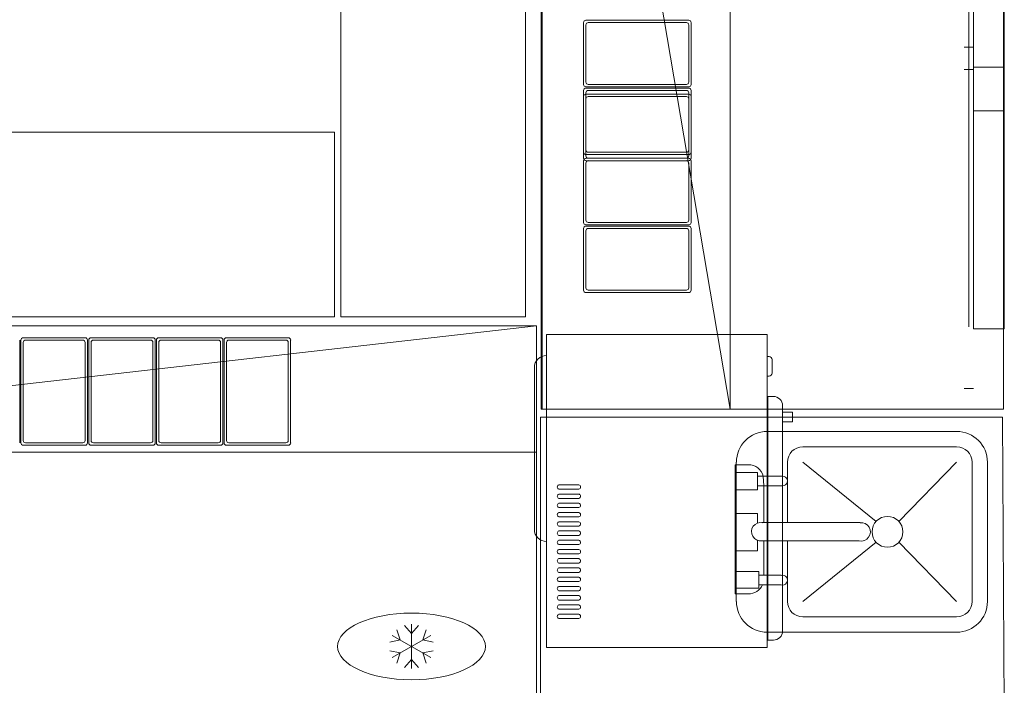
# Model space of a CAD drawing. Header units: millimetres. Extents: x -1131 to 37929, y -9154 to 9180.
# Tile 57 of 85: x 17529 to 19131, y 3771 to 4854. Entities that reach past the tile are written whole.
import ezdxf

# ---------------------------------------------------------------- set-up
doc = ezdxf.new("R2010")
doc.units = ezdxf.units.MM
doc.layers.add('GREYSCALE', color=9, linetype='Continuous', lineweight=0, true_color=0x808080)

# ---------------------------------------------------------------- blocks, each defined once
blk = doc.blocks.new('FLOOR PLAN')
at = {"layer": 'GREYSCALE'}
for p, q in [((18758.8, 13373.1), (18758.8, 15177.4)), ((18760.3, 15177.4), (18760.3, 13875.4)), ((19066.1, 13373.1), (18760.3, 15177.4)), ((18760.3, 13373.1), (18760.3, 15177.4)), ((19066.1, 15177.4), (19066.1, 13373.1)), ((19510.7, 15177.4), (19510.7, 13373.1)), ((18432.6, 13523.6, 4524.1), (18432.6, 15166.8, 4524.1)), ((18733.3, 13523.6, 4524.1), (18733.3, 15166.8, 4524.1)), ((19512.1, 15090.3), (19512.1, 13586.7)), ((19454.4, 14281.9), (19454.4, 13862.3)), ((19461.9, 14285.6), (19461.9, 13858.6)), ((19512.1, 13858.6), (19512.1, 14285.6)), ((18827.7, 13901.7), (18827.7, 14002.3)), ((18827.7, 13901.7), (18827.7, 14002.3)), ((18831.5, 14006.1), (18998.8, 14006.1)), ((18831.5, 14006.1), (18998.8, 14006.1)), ((18835.3, 14002.3), (18994.9, 14002.3)), ((18835.3, 14002.3), (18994.9, 14002.3)), ((19002.6, 14002.3), (19002.6, 13901.7)), ((19002.6, 14002.3), (19002.6, 13901.7)), ((18831.5, 13905.6), (18831.5, 13998.5)), ((18831.5, 13905.6), (18831.5, 13998.5)), ((18998.8, 13998.5), (18998.8, 13905.6)), ((18998.8, 13998.5), (18998.8, 13905.6)), ((19446.9, 13962.6), (19461.9, 13962.6)), ((19446.9, 13926.1), (19461.9, 13926.1)), ((19454.4, 13507.5), (19454.4, 13926.1)), ((19461.9, 13929.8), (19461.9, 13503.8)), ((19512.1, 13929.8), (19461.9, 13929.8)), ((19512.1, 13503.8), (19512.1, 13929.8)), ((18827.7, 13791.5), (18827.7, 13892.1)), ((18827.7, 13791.5), (18827.7, 13892.1)), ((18998.8, 13897.9), (18831.5, 13897.9)), ((18998.8, 13897.9), (18831.5, 13897.9)), ((18831.5, 13895.9), (18998.8, 13895.9)), ((18831.5, 13895.9), (18998.8, 13895.9)), ((18994.9, 13901.7), (18835.3, 13901.7)), ((18994.9, 13901.7), (18835.3, 13901.7)), ((18835.3, 13892.1), (18994.9, 13892.1)), ((18835.3, 13892.1), (18994.9, 13892.1)), ((19002.6, 13892.1), (19002.6, 13791.5)), ((19002.6, 13892.1), (19002.6, 13791.5)), ((18827.7, 13882.1), (18827.7, 13781.5)), ((18827.7, 13882.1), (18827.7, 13781.5)), ((18831.5, 13795.3), (18831.5, 13888.3)), ((18831.5, 13795.3), (18831.5, 13888.3)), ((18998.8, 13885.9), (18831.5, 13885.9)), ((18998.8, 13885.9), (18831.5, 13885.9)), ((18831.5, 13878.3), (18831.5, 13785.4)), ((18831.5, 13878.3), (18831.5, 13785.4)), ((18994.9, 13882.1), (18835.3, 13882.1)), ((18994.9, 13882.1), (18835.3, 13882.1)), ((18998.8, 13888.3), (18998.8, 13795.3)), ((18998.8, 13888.3), (18998.8, 13795.3)), ((18998.8, 13785.4), (18998.8, 13878.3)), ((18998.8, 13785.4), (18998.8, 13878.3)), ((19002.6, 13781.5), (19002.6, 13882.1)), ((19002.6, 13781.5), (19002.6, 13882.1)), ((19461.9, 13858.6), (19512.1, 13858.6)), ((16947.6, 13824.3, 4524.1), (18422.5, 13824.3, 4524.1)), ((18422.5, 13824.3, 4524.1), (18422.5, 13523.6, 4524.1)), ((18827.7, 13777.7), (18827.7, 13677.2)), ((18827.7, 13777.7), (18827.7, 13677.2)), ((18998.8, 13787.7), (18831.5, 13787.7)), ((18998.8, 13787.7), (18831.5, 13787.7)), ((18998.8, 13781.5), (18831.5, 13781.5)), ((18998.8, 13781.5), (18831.5, 13781.5)), ((18831.5, 13777.7), (18998.8, 13777.7)), ((18831.5, 13777.7), (18998.8, 13777.7)), ((18994.9, 13791.5), (18835.3, 13791.5)), ((18994.9, 13791.5), (18835.3, 13791.5)), ((18835.3, 13781.5), (18994.9, 13781.5)), ((18835.3, 13781.5), (18994.9, 13781.5)), ((18994.9, 13777.7), (18835.3, 13777.7)), ((18994.9, 13777.7), (18835.3, 13777.7)), ((19002.6, 13677.2), (19002.6, 13777.7)), ((19002.6, 13677.2), (19002.6, 13777.7)), ((18831.5, 13773.9), (18831.5, 13681)), ((18831.5, 13773.9), (18831.5, 13681)), ((18998.8, 13681), (18998.8, 13773.9)), ((18998.8, 13681), (18998.8, 13773.9)), ((18827.7, 13667.5), (18827.7, 13566.9)), ((18827.7, 13667.5), (18827.7, 13566.9)), ((18831.5, 13673.3), (18998.8, 13673.3)), ((18831.5, 13673.3), (18998.8, 13673.3)), ((18998.8, 13671.3), (18831.5, 13671.3)), ((18998.8, 13671.3), (18831.5, 13671.3)), ((18835.3, 13677.2), (18994.9, 13677.2)), ((18835.3, 13677.2), (18994.9, 13677.2)), ((18994.9, 13667.5), (18835.3, 13667.5)), ((18994.9, 13667.5), (18835.3, 13667.5)), ((19002.6, 13566.9), (19002.6, 13667.5)), ((19002.6, 13566.9), (19002.6, 13667.5)), ((18831.5, 13663.7), (18831.5, 13570.8)), ((18831.5, 13663.7), (18831.5, 13570.8)), ((18998.8, 13570.8), (18998.8, 13663.7)), ((18998.8, 13570.8), (18998.8, 13663.7)), ((18831.5, 13563.1), (18998.8, 13563.1)), ((18831.5, 13563.1), (18998.8, 13563.1)), ((18835.3, 13566.9), (18994.9, 13566.9)), ((18835.3, 13566.9), (18994.9, 13566.9)), ((16947.6, 13523.6, 4524.1), (18422.5, 13523.6, 4524.1)), ((18432.6, 13523.6, 4524.1), (18733.3, 13523.6, 4524.1)), ((16946.6, 13508.8), (18750.9, 13508.8)), ((18750.9, 13508.8), (16946.6, 13303.3)), ((18750.9, 13508.8), (18750.9, 12858.8)), ((18016.7, 13489.6), (17916.1, 13489.6)), ((18016.7, 13489.6), (17916.1, 13489.6)), ((18126.9, 13489.6), (18026.3, 13489.6)), ((18126.9, 13489.6), (18026.3, 13489.6)), ((18136.5, 13489.6), (18237.1, 13489.6)), ((18136.5, 13489.6), (18237.1, 13489.6)), ((18246.7, 13489.6), (18347.3, 13489.6)), ((18246.7, 13489.6), (18347.3, 13489.6)), ((19126.5, 13494.9, 4465), (18767.6, 13494.9, 4465)), ((18767.6, 13484.9, 4465), (18767.6, 13494.9, 4465)), ((19126.5, 13494.9, 4465), (19126.5, 13484.9, 4465)), ((19461.9, 13503.8), (19512.1, 13503.8)), ((17910.3, 13318.5), (17910.3, 13485.8)), ((17910.3, 13318.5), (17910.3, 13485.8)), ((17912.3, 13485.8), (17912.3, 13318.5)), ((17912.3, 13485.8), (17912.3, 13318.5)), ((17916.1, 13482), (17916.1, 13322.4)), ((17916.1, 13482), (17916.1, 13322.4)), ((18012.8, 13485.8), (17919.9, 13485.8)), ((18012.8, 13485.8), (17919.9, 13485.8)), ((18016.7, 13322.4), (18016.7, 13482)), ((18016.7, 13322.4), (18016.7, 13482)), ((18020.5, 13318.5), (18020.5, 13485.8)), ((18020.5, 13318.5), (18020.5, 13485.8)), ((18022.5, 13485.8), (18022.5, 13318.5)), ((18022.5, 13485.8), (18022.5, 13318.5)), ((18026.3, 13482), (18026.3, 13322.4)), ((18026.3, 13482), (18026.3, 13322.4)), ((18123.1, 13485.8), (18030.1, 13485.8)), ((18123.1, 13485.8), (18030.1, 13485.8)), ((18126.9, 13322.4), (18126.9, 13482)), ((18126.9, 13322.4), (18126.9, 13482)), ((18130.7, 13318.5), (18130.7, 13485.8)), ((18130.7, 13318.5), (18130.7, 13485.8)), ((18132.7, 13318.5), (18132.7, 13485.8)), ((18132.7, 13318.5), (18132.7, 13485.8)), ((18136.5, 13322.4), (18136.5, 13482)), ((18136.5, 13322.4), (18136.5, 13482)), ((18140.3, 13485.8), (18233.3, 13485.8)), ((18140.3, 13485.8), (18233.3, 13485.8)), ((18237.1, 13482), (18237.1, 13322.4)), ((18237.1, 13482), (18237.1, 13322.4)), ((18240.9, 13485.8), (18240.9, 13318.5)), ((18240.9, 13485.8), (18240.9, 13318.5)), ((18242.9, 13318.5), (18242.9, 13485.8)), ((18242.9, 13318.5), (18242.9, 13485.8)), ((18246.7, 13322.4), (18246.7, 13482)), ((18246.7, 13322.4), (18246.7, 13482)), ((18250.6, 13485.8), (18343.5, 13485.8)), ((18250.6, 13485.8), (18343.5, 13485.8)), ((18347.3, 13482), (18347.3, 13322.4)), ((18347.3, 13482), (18347.3, 13322.4)), ((18351.1, 13485.8), (18351.1, 13318.5)), ((18351.1, 13485.8), (18351.1, 13318.5)), ((18767.6, 12995.7, 4465), (18767.6, 13484.9, 4465)), ((19126.5, 13484.9, 4465), (19126.5, 12995.7, 4465)), ((19126.5, 13459.1, 4465), (19129.5, 13459.1, 4465)), ((18747.6, 13440.7, 4465), (18747.6, 13178, 4465)), ((19134.5, 13454.1, 4465), (19134.5, 13432.2, 4465)), ((19126.5, 13427.2, 4465), (19129.5, 13427.2, 4465)), ((19127.5, 13394.1, 4465), (19127.5, 12997.5, 4465)), ((19127.5, 13394.1, 4465), (19136.5, 13394.1, 4465)), ((19446.9, 13407.2), (19461.9, 13407.2)), ((19151.5, 13012.6, 4465), (19151.5, 13379, 4465)), ((18757.4, 13360.6, 4524.1), (18757.4, 12864.4, 4524.1)), ((19509.1, 13360.6, 4524.1), (18757.4, 13360.6, 4524.1)), ((19510.7, 13373.1), (18758.8, 13373.1)), ((19126.5, 13367.3, 4465), (19127.5, 13367.3, 4465)), ((19151.5, 13368.4, 4465), (19152.5, 13368.4, 4465)), ((19152.5, 13368.4, 4465), (19167.6, 13368.4, 4465)), ((19167.6, 13353, 4465), (19167.6, 13368.4, 4465)), ((19512.2, 12864.4, 4524.1), (19509.1, 13360.6, 4524.1)), ((19151.5, 13353, 4465), (19152.5, 13353, 4465)), ((19167.6, 13353, 4465), (19152.5, 13353, 4465)), ((19434.7, 13337.1), (19126.4, 13337.1)), ((19434.7, 13337.1), (19126.4, 13337.1)), ((19434.7, 13337.1), (19126.4, 13337.1)), ((19434.7, 13337.1), (19126.4, 13337.1)), ((19434.7, 13337.1), (19126.4, 13337.1)), ((19434.7, 13337.1), (19126.4, 13337.1)), ((19434.7, 13337.1), (19126.4, 13337.1)), ((19434.7, 13337.1), (19126.4, 13337.1)), ((17916.1, 13314.7), (18016.7, 13314.7)), ((17916.1, 13314.7), (18016.7, 13314.7)), ((17919.9, 13318.5), (18012.8, 13318.5)), ((17919.9, 13318.5), (18012.8, 13318.5)), ((18026.3, 13314.7), (18126.9, 13314.7)), ((18026.3, 13314.7), (18126.9, 13314.7)), ((18030.1, 13318.5), (18123.1, 13318.5)), ((18030.1, 13318.5), (18123.1, 13318.5)), ((18237.1, 13314.7), (18136.5, 13314.7)), ((18237.1, 13314.7), (18136.5, 13314.7)), ((18233.3, 13318.5), (18140.3, 13318.5)), ((18233.3, 13318.5), (18140.3, 13318.5)), ((18347.3, 13314.7), (18246.7, 13314.7)), ((18347.3, 13314.7), (18246.7, 13314.7)), ((18343.5, 13318.5), (18250.6, 13318.5)), ((18343.5, 13318.5), (18250.6, 13318.5)), ((18750.9, 13303.3), (16946.6, 13303.3)), ((19434.7, 13312.1), (19184.5, 13312.1)), ((19434.7, 13312.1), (19184.5, 13312.1)), ((19434.7, 13312.1), (19184.5, 13312.1)), ((19434.7, 13312.1), (19184.5, 13312.1)), ((19434.7, 13312.1), (19184.5, 13312.1)), ((19434.7, 13312.1), (19184.5, 13312.1)), ((19434.7, 13312.1), (19184.5, 13312.1)), ((19434.7, 13312.1), (19184.5, 13312.1)), ((19074.4, 13072.7), (19074.4, 13283)), ((19074.4, 13283), (19095.8, 13283)), ((19074.4, 13072.7), (19074.4, 13283)), ((19074.4, 13283), (19095.8, 13283)), ((19074.4, 13072.7), (19074.4, 13283)), ((19074.4, 13283), (19095.8, 13283)), ((19074.4, 13072.7), (19074.4, 13283)), ((19074.4, 13283), (19095.8, 13283)), ((19074.4, 13072.7), (19074.4, 13283)), ((19074.4, 13283), (19095.8, 13283)), ((19074.4, 13072.7), (19074.4, 13283)), ((19074.4, 13283), (19095.8, 13283)), ((19074.4, 13072.7), (19074.4, 13283)), ((19074.4, 13283), (19095.8, 13283)), ((19074.4, 13072.7), (19074.4, 13283)), ((19074.4, 13283), (19095.8, 13283)), ((19076.2, 13287), (19076.2, 13060.5)), ((19076.2, 13287), (19076.2, 13060.5)), ((19076.2, 13287), (19076.2, 13060.5)), ((19076.2, 13287), (19076.2, 13060.5)), ((19076.2, 13287), (19076.2, 13060.5)), ((19076.2, 13287), (19076.2, 13060.5)), ((19076.2, 13287), (19076.2, 13060.5)), ((19076.2, 13287), (19076.2, 13060.5)), ((19159.4, 13287), (19159.4, 13188.7)), ((19159.4, 13287), (19159.4, 13188.7)), ((19159.4, 13287), (19159.4, 13188.7)), ((19159.4, 13287), (19159.4, 13188.7)), ((19159.4, 13287), (19159.4, 13188.7)), ((19159.4, 13287), (19159.4, 13188.7)), ((19159.4, 13287), (19159.4, 13188.7)), ((19159.4, 13287), (19159.4, 13188.7)), ((19303.6, 13190.6), (19184.5, 13287)), ((19303.6, 13190.6), (19184.5, 13287)), ((19303.6, 13190.6), (19184.5, 13287)), ((19303.6, 13190.6), (19184.5, 13287)), ((19303.6, 13190.6), (19184.5, 13287)), ((19303.6, 13190.6), (19184.5, 13287)), ((19303.6, 13190.6), (19184.5, 13287)), ((19303.6, 13190.6), (19184.5, 13287)), ((19434.7, 13287), (19340.7, 13190.6)), ((19434.7, 13287), (19340.7, 13190.6)), ((19434.7, 13287), (19340.7, 13190.6)), ((19434.7, 13287), (19340.7, 13190.6)), ((19434.7, 13287), (19340.7, 13190.6)), ((19434.7, 13287), (19340.7, 13190.6)), ((19434.7, 13287), (19340.7, 13190.6)), ((19434.7, 13287), (19340.7, 13190.6)), ((19459.8, 13060.5), (19459.8, 13287)), ((19459.8, 13060.5), (19459.8, 13287)), ((19459.8, 13060.5), (19459.8, 13287)), ((19459.8, 13060.5), (19459.8, 13287)), ((19459.8, 13060.5), (19459.8, 13287)), ((19459.8, 13060.5), (19459.8, 13287)), ((19459.8, 13060.5), (19459.8, 13287)), ((19459.8, 13060.5), (19459.8, 13287)), ((19484.8, 13060.5), (19484.8, 13287)), ((19484.8, 13060.5), (19484.8, 13287)), ((19484.8, 13060.5), (19484.8, 13287)), ((19484.8, 13060.5), (19484.8, 13287)), ((19484.8, 13060.5), (19484.8, 13287)), ((19484.8, 13060.5), (19484.8, 13287)), ((19484.8, 13060.5), (19484.8, 13287)), ((19484.8, 13060.5), (19484.8, 13287)), ((19075.2, 13242), (19075.2, 13270.4)), ((19075.2, 13270.4), (19110.7, 13270.4)), ((19075.2, 13242), (19075.2, 13270.4)), ((19075.2, 13270.4), (19110.7, 13270.4)), ((19075.2, 13242), (19075.2, 13270.4)), ((19075.2, 13270.4), (19110.7, 13270.4)), ((19075.2, 13242), (19075.2, 13270.4)), ((19075.2, 13270.4), (19110.7, 13270.4)), ((19075.2, 13242), (19075.2, 13270.4)), ((19075.2, 13270.4), (19110.7, 13270.4)), ((19075.2, 13242), (19075.2, 13270.4)), ((19075.2, 13270.4), (19110.7, 13270.4)), ((19075.2, 13242), (19075.2, 13270.4)), ((19075.2, 13270.4), (19110.7, 13270.4)), ((19075.2, 13242), (19075.2, 13270.4)), ((19075.2, 13270.4), (19110.7, 13270.4)), ((19110.7, 13270.4), (19110.7, 13242)), ((19110.7, 13270.4), (19110.7, 13242)), ((19110.7, 13270.4), (19110.7, 13242)), ((19110.7, 13270.4), (19110.7, 13242)), ((19110.7, 13270.4), (19110.7, 13242)), ((19110.7, 13270.4), (19110.7, 13242)), ((19110.7, 13270.4), (19110.7, 13242)), ((19110.7, 13270.4), (19110.7, 13242)), ((18787.4, 13250.4, 4465), (18820.2, 13250.4, 4465)), ((19149.2, 13264.3), (19110.7, 13264.3)), ((19149.2, 13264.3), (19110.7, 13264.3)), ((19149.2, 13248.8), (19110.7, 13248.8)), ((19149.2, 13248.8), (19110.7, 13248.8)), ((19149.2, 13248.8), (19110.7, 13248.8)), ((19149.2, 13248.8), (19110.7, 13248.8)), ((19149.2, 13248.8), (19110.7, 13248.8)), ((19149.2, 13248.8), (19110.7, 13248.8)), ((19149.2, 13248.8), (19110.7, 13248.8)), ((19149.2, 13248.8), (19110.7, 13248.8)), ((19120.1, 13264.3), (19120.9, 13248.8)), ((19120.1, 13264.3), (19120.9, 13248.8)), ((19120.9, 13248.8), (19120.9, 13188.7)), ((19120.9, 13248.8), (19120.9, 13188.7)), ((19120.9, 13248.8), (19120.9, 13188.7)), ((19120.9, 13248.8), (19120.9, 13188.7)), ((19120.9, 13248.8), (19120.9, 13188.7)), ((19120.9, 13248.8), (19120.9, 13188.7)), ((19120.9, 13248.8), (19120.9, 13188.7)), ((19120.9, 13248.8), (19120.9, 13188.7)), ((18820.2, 13243.1, 4465), (18787.4, 13243.1, 4465)), ((18787.4, 13235.3, 4465), (18820.2, 13235.3, 4465)), ((19110.7, 13242), (19075.2, 13242)), ((19110.7, 13242), (19075.2, 13242)), ((19110.7, 13242), (19075.2, 13242)), ((19110.7, 13242), (19075.2, 13242)), ((19110.7, 13242), (19075.2, 13242)), ((19110.7, 13242), (19075.2, 13242)), ((19110.7, 13242), (19075.2, 13242)), ((19110.7, 13242), (19075.2, 13242)), ((18820.2, 13228.1, 4465), (18787.4, 13228.1, 4465)), ((18787.4, 13220.3, 4465), (18820.2, 13220.3, 4465)), ((18820.2, 13213.1, 4465), (18787.4, 13213.1, 4465)), ((18787.4, 13205.3, 4465), (18820.2, 13205.3, 4465)), ((19074.4, 13142.8), (19074.4, 13203.5)), ((19074.4, 13203.5), (19110.7, 13203.5)), ((19074.4, 13142.8), (19074.4, 13203.5)), ((19074.4, 13203.5), (19110.7, 13203.5)), ((19074.4, 13142.8), (19074.4, 13203.5)), ((19074.4, 13203.5), (19110.7, 13203.5)), ((19074.4, 13142.8), (19074.4, 13203.5)), ((19074.4, 13203.5), (19110.7, 13203.5)), ((19074.4, 13142.8), (19074.4, 13203.5)), ((19074.4, 13203.5), (19110.7, 13203.5)), ((19074.4, 13142.8), (19074.4, 13203.5)), ((19074.4, 13203.5), (19110.7, 13203.5)), ((19074.4, 13142.8), (19074.4, 13203.5)), ((19074.4, 13203.5), (19110.7, 13203.5)), ((19074.4, 13142.8), (19074.4, 13203.5)), ((19074.4, 13203.5), (19110.7, 13203.5)), ((19110.7, 13203.5), (19110.7, 13188.1)), ((19110.7, 13203.5), (19110.7, 13188.1)), ((19110.7, 13203.5), (19110.7, 13188.1)), ((19110.7, 13203.5), (19110.7, 13188.1)), ((19110.7, 13203.5), (19110.7, 13188.1)), ((19110.7, 13203.5), (19110.7, 13188.1)), ((19110.7, 13203.5), (19110.7, 13188.1)), ((19110.7, 13203.5), (19110.7, 13188.1)), ((18820.2, 13198, 4465), (18787.4, 13198, 4465)), ((18787.4, 13190.2, 4465), (18820.2, 13190.2, 4465)), ((19277.6, 13188.7), (19117.8, 13188.7)), ((19277.6, 13188.7), (19117.8, 13188.7)), ((19277.6, 13188.7), (19117.8, 13188.7)), ((19277.6, 13188.7), (19117.8, 13188.7)), ((19277.6, 13188.7), (19117.8, 13188.7)), ((19277.6, 13188.7), (19117.8, 13188.7)), ((19277.6, 13188.7), (19117.8, 13188.7)), ((19277.6, 13188.7), (19117.8, 13188.7)), ((18820.2, 13183, 4465), (18787.4, 13183, 4465)), ((18787.4, 13175.2, 4465), (18820.2, 13175.2, 4465)), ((18820.2, 13168, 4465), (18787.4, 13168, 4465)), ((18787.4, 13160.1, 4465), (18820.2, 13160.1, 4465)), ((18820.2, 13152.9, 4465), (18787.4, 13152.9, 4465)), ((19110.7, 13159.9), (19110.7, 13142.8)), ((19110.7, 13159.9), (19110.7, 13142.8)), ((19110.7, 13159.9), (19110.7, 13142.8)), ((19110.7, 13159.9), (19110.7, 13142.8)), ((19110.7, 13159.9), (19110.7, 13142.8)), ((19110.7, 13159.9), (19110.7, 13142.8)), ((19110.7, 13159.9), (19110.7, 13142.8)), ((19110.7, 13159.9), (19110.7, 13142.8)), ((19117.5, 13159), (19276.1, 13159)), ((19117.5, 13159), (19276.1, 13159)), ((19117.5, 13159), (19276.1, 13159)), ((19117.5, 13159), (19276.1, 13159)), ((19117.5, 13159), (19276.1, 13159)), ((19117.5, 13159), (19276.1, 13159)), ((19117.5, 13159), (19276.1, 13159)), ((19117.5, 13159), (19276.1, 13159)), ((19120.9, 13159), (19120.9, 13103)), ((19120.9, 13159), (19120.9, 13103)), ((19120.9, 13159), (19120.9, 13103)), ((19120.9, 13159), (19120.9, 13103)), ((19120.9, 13159), (19120.9, 13103)), ((19120.9, 13159), (19120.9, 13103)), ((19120.9, 13159), (19120.9, 13103)), ((19120.9, 13159), (19120.9, 13103)), ((19159.4, 13159), (19159.4, 13060.5)), ((19159.4, 13159), (19159.4, 13060.5)), ((19159.4, 13159), (19159.4, 13060.5)), ((19159.4, 13159), (19159.4, 13060.5)), ((19159.4, 13159), (19159.4, 13060.5)), ((19159.4, 13159), (19159.4, 13060.5)), ((19159.4, 13159), (19159.4, 13060.5)), ((19159.4, 13159), (19159.4, 13060.5)), ((19303.6, 13156.9), (19184.5, 13060.5)), ((19303.6, 13156.9), (19184.5, 13060.5)), ((19303.6, 13156.9), (19184.5, 13060.5)), ((19303.6, 13156.9), (19184.5, 13060.5)), ((19303.6, 13156.9), (19184.5, 13060.5)), ((19303.6, 13156.9), (19184.5, 13060.5)), ((19303.6, 13156.9), (19184.5, 13060.5)), ((19303.6, 13156.9), (19184.5, 13060.5)), ((19434.7, 13060.5), (19340.7, 13156.9)), ((19434.7, 13060.5), (19340.7, 13156.9)), ((19434.7, 13060.5), (19340.7, 13156.9)), ((19434.7, 13060.5), (19340.7, 13156.9)), ((19434.7, 13060.5), (19340.7, 13156.9)), ((19434.7, 13060.5), (19340.7, 13156.9)), ((19434.7, 13060.5), (19340.7, 13156.9)), ((19434.7, 13060.5), (19340.7, 13156.9)), ((18787.4, 13145.1, 4465), (18820.2, 13145.1, 4465)), ((18820.2, 13137.9, 4465), (18787.4, 13137.9, 4465)), ((19110.7, 13142.8), (19074.4, 13142.8)), ((19110.7, 13142.8), (19074.4, 13142.8)), ((19110.7, 13142.8), (19074.4, 13142.8)), ((19110.7, 13142.8), (19074.4, 13142.8)), ((19110.7, 13142.8), (19074.4, 13142.8)), ((19110.7, 13142.8), (19074.4, 13142.8)), ((19110.7, 13142.8), (19074.4, 13142.8)), ((19110.7, 13142.8), (19074.4, 13142.8)), ((18787.4, 13130.1, 4465), (18820.2, 13130.1, 4465)), ((18820.2, 13122.8, 4465), (18787.4, 13122.8, 4465)), ((18787.4, 13115, 4465), (18820.2, 13115, 4465)), ((18820.2, 13107.8, 4465), (18787.4, 13107.8, 4465)), ((19075.2, 13082.2), (19075.2, 13109)), ((19075.2, 13109), (19113, 13109)), ((19075.2, 13082.2), (19075.2, 13109)), ((19075.2, 13109), (19113, 13109)), ((19075.2, 13082.2), (19075.2, 13109)), ((19075.2, 13109), (19113, 13109)), ((19075.2, 13082.2), (19075.2, 13109)), ((19075.2, 13109), (19113, 13109)), ((19075.2, 13082.2), (19075.2, 13109)), ((19075.2, 13109), (19113, 13109)), ((19075.2, 13082.2), (19075.2, 13109)), ((19075.2, 13109), (19113, 13109)), ((19075.2, 13082.2), (19075.2, 13109)), ((19075.2, 13109), (19113, 13109)), ((19075.2, 13082.2), (19075.2, 13109)), ((19075.2, 13109), (19113, 13109)), ((19113, 13109), (19113, 13082.2)), ((19113, 13109), (19113, 13082.2)), ((19113, 13109), (19113, 13082.2)), ((19113, 13109), (19113, 13082.2)), ((19113, 13109), (19113, 13082.2)), ((19113, 13109), (19113, 13082.2)), ((19113, 13109), (19113, 13082.2)), ((19113, 13109), (19113, 13082.2)), ((18787.4, 13100, 4465), (18820.2, 13100, 4465)), ((18820.2, 13092.8, 4465), (18787.4, 13092.8, 4465)), ((19113, 13103), (19149.2, 13103)), ((19113, 13103), (19149.2, 13103)), ((19113, 13103), (19149.2, 13103)), ((19113, 13103), (19149.2, 13103)), ((19113, 13103), (19149.2, 13103)), ((19113, 13103), (19149.2, 13103)), ((19113, 13103), (19149.2, 13103)), ((19113, 13103), (19149.2, 13103)), ((18787.4, 13085, 4465), (18820.2, 13085, 4465)), ((18820.2, 13077.7, 4465), (18787.4, 13077.7, 4465)), ((19095.8, 13072.7), (19074.4, 13072.7)), ((19095.8, 13072.7), (19074.4, 13072.7)), ((19095.8, 13072.7), (19074.4, 13072.7)), ((19095.8, 13072.7), (19074.4, 13072.7)), ((19095.8, 13072.7), (19074.4, 13072.7)), ((19095.8, 13072.7), (19074.4, 13072.7)), ((19095.8, 13072.7), (19074.4, 13072.7)), ((19095.8, 13072.7), (19074.4, 13072.7)), ((19113, 13082.2), (19075.2, 13082.2)), ((19113, 13082.2), (19075.2, 13082.2)), ((19113, 13082.2), (19075.2, 13082.2)), ((19113, 13082.2), (19075.2, 13082.2)), ((19113, 13082.2), (19075.2, 13082.2)), ((19113, 13082.2), (19075.2, 13082.2)), ((19113, 13082.2), (19075.2, 13082.2)), ((19113, 13082.2), (19075.2, 13082.2)), ((19149.2, 13087.4), (19113, 13087.4)), ((19149.2, 13087.4), (19113, 13087.4)), ((19149.2, 13087.4), (19113, 13087.4)), ((19149.2, 13087.4), (19113, 13087.4)), ((19149.2, 13087.4), (19113, 13087.4)), ((19149.2, 13087.4), (19113, 13087.4)), ((19149.2, 13087.4), (19113, 13087.4)), ((19149.2, 13087.4), (19113, 13087.4)), ((18787.4, 13069.9, 4465), (18820.2, 13069.9, 4465)), ((18820.2, 13062.7, 4465), (18787.4, 13062.7, 4465)), ((18787.4, 13054.9, 4465), (18820.2, 13054.9, 4465)), ((18820.2, 13047.7, 4465), (18787.4, 13047.7, 4465)), ((18787.4, 13039.9, 4465), (18820.2, 13039.9, 4465)), ((18820.2, 13032.6, 4465), (18787.4, 13032.6, 4465)), ((19126.5, 13024.3, 4465), (19127.5, 13024.3, 4465)), ((19184.5, 13035.4), (19434.7, 13035.4)), ((19184.5, 13035.4), (19434.7, 13035.4)), ((19184.5, 13035.4), (19434.7, 13035.4)), ((19184.5, 13035.4), (19434.7, 13035.4)), ((19184.5, 13035.4), (19434.7, 13035.4)), ((19184.5, 13035.4), (19434.7, 13035.4)), ((19184.5, 13035.4), (19434.7, 13035.4)), ((19184.5, 13035.4), (19434.7, 13035.4)), ((19126.4, 13010.4), (19434.7, 13010.4)), ((19126.4, 13010.4), (19434.7, 13010.4)), ((19126.4, 13010.4), (19434.7, 13010.4)), ((19126.4, 13010.4), (19434.7, 13010.4)), ((19126.4, 13010.4), (19434.7, 13010.4)), ((19126.4, 13010.4), (19434.7, 13010.4)), ((19126.4, 13010.4), (19434.7, 13010.4)), ((19126.4, 13010.4), (19434.7, 13010.4)), ((18767.6, 12985.7, 4465), (18767.6, 12995.7, 4465)), ((19126.5, 12995.7, 4465), (19126.5, 12985.7, 4465)), ((19127.5, 12997.5, 4465), (19136.5, 12997.5, 4465)), ((18767.6, 12985.7, 4465), (19126.5, 12985.7, 4465))]:
    blk.add_line(p, q, dxfattribs=at)
at = {"layer": 'GREYSCALE', "ltscale": 700}
for p, q in [((18529.5, 12997.8, -661.6), (18523.8, 13014.3, -661.6)), ((18529.5, 12997.8, -661.6), (18523.8, 13014.3, -661.6)), ((18547.7, 13008.3, -661.6), (18536.2, 13021.5, -661.6)), ((18547.7, 13008.3, -661.6), (18536.2, 13021.5, -661.6)), ((18547.7, 12951.2, -661.6), (18547.7, 13023.3, -661.6)), ((18547.7, 12951.2, -661.6), (18547.7, 13023.3, -661.6)), ((18547.7, 13008.3, -661.6), (18559.2, 13021.5, -661.6)), ((18547.7, 13008.3, -661.6), (18559.2, 13021.5, -661.6)), ((18565.9, 12997.8, -661.6), (18571.6, 13014.3, -661.6)), ((18565.9, 12997.8, -661.6), (18571.6, 13014.3, -661.6)), ((18529.5, 12997.8, -661.6), (18512.3, 12994.4, -661.6)), ((18529.5, 12997.8, -661.6), (18512.3, 12994.4, -661.6)), ((18516.5, 12969.2, -661.6), (18579, 13005.3, -661.6)), ((18516.5, 13005.3, -661.6), (18579, 12969.2, -661.6)), ((18516.5, 12969.2, -661.6), (18579, 13005.3, -661.6)), ((18516.5, 13005.3, -661.6), (18579, 12969.2, -661.6)), ((18565.9, 12997.8, -661.6), (18583.1, 12994.4, -661.6)), ((18565.9, 12997.8, -661.6), (18583.1, 12994.4, -661.6)), ((18529.5, 12976.7, -661.6), (18512.3, 12980.1, -661.6)), ((18529.5, 12976.7, -661.6), (18512.3, 12980.1, -661.6)), ((18529.5, 12976.7, -661.6), (18523.8, 12960.2, -661.6)), ((18529.5, 12976.7, -661.6), (18523.8, 12960.2, -661.6)), ((18565.9, 12976.7, -661.6), (18583.1, 12980.1, -661.6)), ((18565.9, 12976.7, -661.6), (18583.1, 12980.1, -661.6)), ((18565.9, 12976.7, -661.6), (18571.6, 12960.2, -661.6)), ((18565.9, 12976.7, -661.6), (18571.6, 12960.2, -661.6)), ((18547.7, 12966.2, -661.6), (18536.2, 12953, -661.6)), ((18547.7, 12966.2, -661.6), (18536.2, 12953, -661.6)), ((18547.7, 12966.2, -661.6), (18559.2, 12953, -661.6)), ((18547.7, 12966.2, -661.6), (18559.2, 12953, -661.6))]:
    blk.add_line(p, q, dxfattribs=at)
at = {"layer": 'GREYSCALE'}
blk.add_circle((19322.1, 13173.7), 25.1, dxfattribs=at)
blk.add_circle((19322.1, 13173.7), 25.1, dxfattribs=at)
blk.add_circle((19322.1, 13173.7), 25.1, dxfattribs=at)
blk.add_circle((19322.1, 13173.7), 25.1, dxfattribs=at)
blk.add_circle((19322.1, 13173.7), 25.1, dxfattribs=at)
blk.add_circle((19322.1, 13173.7), 25.1, dxfattribs=at)
blk.add_circle((19322.1, 13173.7), 25.1, dxfattribs=at)
blk.add_circle((19322.1, 13173.7), 25.1, dxfattribs=at)
for centre, radius, start, end in [((18831.5, 14002.3), 3.82, 90, 180), ((18831.5, 14002.3), 3.82, 90, 180), ((18835.3, 13998.5), 3.82, 90, 180), ((18835.3, 13998.5), 3.82, 90, 180), ((18994.9, 13998.5), 3.82, 360, 90), ((18994.9, 13998.5), 3.82, 360, 90), ((18998.8, 14002.3), 3.82, 360, 90), ((18998.8, 14002.3), 3.82, 360, 90), ((18835.3, 13905.6), 3.82, 180, 270), ((18835.3, 13905.6), 3.82, 180, 270), ((18994.9, 13905.6), 3.82, 270, 360), ((18994.9, 13905.6), 3.82, 270, 360), ((18831.5, 13901.7), 3.82, 180, 270), ((18831.5, 13901.7), 3.82, 180, 270), ((18831.5, 13892.1), 3.82, 90, 180), ((18831.5, 13892.1), 3.82, 90, 180), ((18835.3, 13888.3), 3.82, 90, 180), ((18835.3, 13888.3), 3.82, 90, 180), ((18994.9, 13888.3), 3.82, 0, 90), ((18994.9, 13888.3), 3.82, 0, 90), ((18998.8, 13901.7), 3.82, 270, 360), ((18998.8, 13901.7), 3.82, 270, 360), ((18998.8, 13892.1), 3.82, 360, 90), ((18998.8, 13892.1), 3.82, 360, 90), ((18831.5, 13882.1), 3.82, 90, 180), ((18831.5, 13882.1), 3.82, 90, 180), ((18835.3, 13878.3), 3.82, 90, 180), ((18835.3, 13878.3), 3.82, 90, 180), ((18994.9, 13878.3), 3.82, 0, 90), ((18994.9, 13878.3), 3.82, 0, 90), ((18998.8, 13882.1), 3.82, 0, 90), ((18998.8, 13882.1), 3.82, 0, 90), ((18835.3, 13795.3), 3.82, 180, 270), ((18835.3, 13795.3), 3.82, 180, 270), ((18994.9, 13795.3), 3.82, 270, 360), ((18994.9, 13795.3), 3.82, 270, 360), ((18831.5, 13791.5), 3.82, 180, 270), ((18831.5, 13791.5), 3.82, 180, 270), ((18831.5, 13781.5), 3.82, 180, 270), ((18831.5, 13777.7), 3.82, 90, 180), ((18831.5, 13781.5), 3.82, 180, 270), ((18831.5, 13777.7), 3.82, 90, 180), ((18835.3, 13785.4), 3.82, 180, 270), ((18835.3, 13785.4), 3.82, 180, 270), ((18835.3, 13773.9), 3.82, 90, 180), ((18835.3, 13773.9), 3.82, 90, 180), ((18994.9, 13785.4), 3.82, 270, 0), ((18994.9, 13785.4), 3.82, 270, 0), ((18994.9, 13773.9), 3.82, 0, 90), ((18994.9, 13773.9), 3.82, 0, 90), ((18998.8, 13791.5), 3.82, 270, 0), ((18998.8, 13791.5), 3.82, 270, 0), ((18998.8, 13781.5), 3.82, 270, 0), ((18998.8, 13777.7), 3.82, 360, 90), ((18998.8, 13781.5), 3.82, 270, 0), ((18998.8, 13777.7), 3.82, 360, 90), ((18835.3, 13681), 3.82, 180, 270), ((18835.3, 13681), 3.82, 180, 270), ((18994.9, 13681), 3.82, 270, 0), ((18994.9, 13681), 3.82, 270, 0), ((18831.5, 13677.2), 3.82, 180, 270), ((18831.5, 13677.2), 3.82, 180, 270), ((18831.5, 13667.5), 3.82, 90, 180), ((18831.5, 13667.5), 3.82, 90, 180), ((18835.3, 13663.7), 3.82, 90, 180), ((18835.3, 13663.7), 3.82, 90, 180), ((18994.9, 13663.7), 3.82, 0, 90), ((18994.9, 13663.7), 3.82, 0, 90), ((18998.8, 13677.2), 3.82, 270, 0), ((18998.8, 13677.2), 3.82, 270, 0), ((18998.8, 13667.5), 3.82, 0, 90), ((18998.8, 13667.5), 3.82, 0, 90), ((18835.3, 13570.8), 3.82, 180, 270), ((18835.3, 13570.8), 3.82, 180, 270), ((18994.9, 13570.8), 3.82, 270, 0), ((18994.9, 13570.8), 3.82, 270, 0), ((18831.5, 13566.9), 3.82, 180, 270), ((18831.5, 13566.9), 3.82, 180, 270), ((18998.8, 13566.9), 3.82, 270, 0), ((18998.8, 13566.9), 3.82, 270, 0), ((17916.1, 13485.8), 3.82, 90, 180), ((17916.1, 13485.8), 3.82, 90, 180), ((18016.7, 13485.8), 3.82, 360, 90), ((18016.7, 13485.8), 3.82, 360, 90), ((18026.3, 13485.8), 3.82, 90, 180), ((18026.3, 13485.8), 3.82, 90, 180), ((18126.9, 13485.8), 3.82, 0, 90), ((18126.9, 13485.8), 3.82, 0, 90), ((18136.5, 13485.8), 3.82, 90, 180), ((18136.5, 13485.8), 3.82, 90, 180), ((18237.1, 13485.8), 3.82, 0, 90), ((18237.1, 13485.8), 3.82, 0, 90), ((18246.7, 13485.8), 3.82, 90, 180), ((18246.7, 13485.8), 3.82, 90, 180), ((18347.3, 13485.8), 3.82, 360, 90), ((18347.3, 13485.8), 3.82, 360, 90), ((17919.9, 13482), 3.82, 90, 180), ((17919.9, 13482), 3.82, 90, 180), ((18012.8, 13482), 3.82, 0, 90), ((18012.8, 13482), 3.82, 0, 90), ((18030.1, 13482), 3.82, 90, 180), ((18030.1, 13482), 3.82, 90, 180), ((18123.1, 13482), 3.82, 0, 90), ((18123.1, 13482), 3.82, 0, 90), ((18140.3, 13482), 3.82, 90, 180), ((18140.3, 13482), 3.82, 90, 180), ((18233.3, 13482), 3.82, 360, 90), ((18233.3, 13482), 3.82, 360, 90), ((18250.6, 13482), 3.82, 90, 180), ((18250.6, 13482), 3.82, 90, 180), ((18343.5, 13482), 3.82, 0, 90), ((18343.5, 13482), 3.82, 0, 90), ((18767.6, 13440.7, 4465), 20, 90, 180), ((19129.5, 13454.1, 4465), 5.01, 0, 90), ((19129.5, 13432.2, 4465), 5.01, 270, 0), ((19136.5, 13379, 4465), 15, 0, 90), ((19126.4, 13287), 50.1, 90, 180), ((19126.4, 13287), 50.1, 90, 180), ((19126.4, 13287), 50.1, 90, 180), ((19126.4, 13287), 50.1, 90, 180), ((19126.4, 13287), 50.1, 90, 180), ((19126.4, 13287), 50.1, 90, 180), ((19126.4, 13287), 50.1, 90, 180), ((19126.4, 13287), 50.1, 90, 180), ((19434.7, 13287), 50.1, 0, 90), ((19434.7, 13287), 50.1, 0, 90), ((19434.7, 13287), 50.1, 0, 90), ((19434.7, 13287), 50.1, 0, 90), ((19434.7, 13287), 50.1, 0, 90), ((19434.7, 13287), 50.1, 0, 90), ((19434.7, 13287), 50.1, 0, 90), ((19434.7, 13287), 50.1, 0, 90), ((17916.1, 13318.5), 3.82, 180, 270), ((17916.1, 13318.5), 3.82, 180, 270), ((17919.9, 13322.4), 3.82, 180, 270), ((17919.9, 13322.4), 3.82, 180, 270), ((18012.8, 13322.4), 3.82, 270, 360), ((18012.8, 13322.4), 3.82, 270, 360), ((18016.7, 13318.5), 3.82, 270, 0), ((18016.7, 13318.5), 3.82, 270, 0), ((18026.3, 13318.5), 3.82, 180, 270), ((18026.3, 13318.5), 3.82, 180, 270), ((18030.1, 13322.4), 3.82, 180, 270), ((18030.1, 13322.4), 3.82, 180, 270), ((18123.1, 13322.4), 3.82, 270, 0), ((18123.1, 13322.4), 3.82, 270, 0), ((18126.9, 13318.5), 3.82, 270, 0), ((18126.9, 13318.5), 3.82, 270, 0), ((18136.5, 13318.5), 3.82, 180, 270), ((18136.5, 13318.5), 3.82, 180, 270), ((18140.3, 13322.4), 3.82, 180, 270), ((18140.3, 13322.4), 3.82, 180, 270), ((18233.3, 13322.4), 3.82, 270, 0), ((18233.3, 13322.4), 3.82, 270, 0), ((18237.1, 13318.5), 3.82, 270, 360), ((18237.1, 13318.5), 3.82, 270, 360), ((18246.7, 13318.5), 3.82, 180, 270), ((18246.7, 13318.5), 3.82, 180, 270), ((18250.6, 13322.4), 3.82, 180, 270), ((18250.6, 13322.4), 3.82, 180, 270), ((18343.5, 13322.4), 3.82, 270, 360), ((18343.5, 13322.4), 3.82, 270, 360), ((18347.3, 13318.5), 3.82, 270, 0), ((18347.3, 13318.5), 3.82, 270, 0), ((19184.5, 13287), 25.1, 90, 180), ((19184.5, 13287), 25.1, 90, 180), ((19184.5, 13287), 25.1, 90, 180), ((19184.5, 13287), 25.1, 90, 180), ((19184.5, 13287), 25.1, 90, 180), ((19184.5, 13287), 25.1, 90, 180), ((19184.5, 13287), 25.1, 90, 180), ((19184.5, 13287), 25.1, 90, 180), ((19434.7, 13287), 25.1, 0, 90), ((19434.7, 13287), 25.1, 0, 90), ((19434.7, 13287), 25.1, 0, 90), ((19434.7, 13287), 25.1, 0, 90), ((19434.7, 13287), 25.1, 0, 90), ((19434.7, 13287), 25.1, 0, 90), ((19434.7, 13287), 25.1, 0, 90), ((19434.7, 13287), 25.1, 0, 90), ((19095.8, 13257.9), 25.1, 14.719, 90), ((19095.8, 13257.9), 25.1, 14.719, 90), ((19095.8, 13257.9), 25.1, 14.719, 90), ((19095.8, 13257.9), 25.1, 14.719, 90), ((19095.8, 13257.9), 25.1, 14.719, 90), ((19095.8, 13257.9), 25.1, 14.719, 90), ((19095.8, 13257.9), 25.1, 14.719, 90), ((19095.8, 13257.9), 25.1, 14.719, 90), ((19151.2, 13256.5), 8.02, 255.6134, 104.3866), ((19151.2, 13256.5), 8.02, 255.6134, 104.3866), ((19151.2, 13256.5), 8.02, 255.6134, 104.3866), ((19151.2, 13256.5), 8.02, 255.6134, 104.3866), ((19151.2, 13256.5), 8.02, 255.6134, 104.3866), ((19151.2, 13256.5), 8.02, 255.6134, 104.3866), ((19151.2, 13256.5), 8.02, 255.6134, 104.3866), ((19151.2, 13256.5), 8.02, 255.6134, 104.3866), ((18788.7, 13246.7, 4465), 3.81, 108.7415, 251.2585), ((18818.9, 13246.7, 4465), 3.84, 289.6898, 70.3102), ((18788.7, 13231.7, 4465), 3.81, 108.7415, 251.2585), ((18818.9, 13231.7, 4465), 3.84, 289.6898, 70.3102), ((18788.7, 13216.7, 4465), 3.81, 108.7415, 251.2585), ((18818.9, 13216.7, 4465), 3.84, 289.6898, 70.3102), ((18788.7, 13201.6, 4465), 3.81, 108.7415, 251.2585), ((18818.9, 13201.6, 4465), 3.84, 289.6898, 70.3102), ((18788.7, 13186.6, 4465), 3.81, 108.7415, 251.2585), ((18818.9, 13186.6, 4465), 3.84, 289.6898, 70.3102), ((19115.8, 13174), 15, 77.8667, 276.3738), ((19115.8, 13174), 15, 77.8667, 276.3738), ((19115.8, 13174), 15, 77.8667, 276.3738), ((19115.8, 13174), 15, 77.8667, 276.3738), ((19115.8, 13174), 15, 77.8667, 276.3738), ((19115.8, 13174), 15, 77.8667, 276.3738), ((19115.8, 13174), 15, 77.8667, 276.3738), ((19115.8, 13174), 15, 77.8667, 276.3738), ((19279.3, 13173.7), 15, 257.8667, 96.3738), ((19279.3, 13173.7), 15, 257.8667, 96.3738), ((19279.3, 13173.7), 15, 257.8667, 96.3738), ((19279.3, 13173.7), 15, 257.8667, 96.3738), ((19279.3, 13173.7), 15, 257.8667, 96.3738), ((19279.3, 13173.7), 15, 257.8667, 96.3738), ((19279.3, 13173.7), 15, 257.8667, 96.3738), ((19279.3, 13173.7), 15, 257.8667, 96.3738), ((18767.6, 13178, 4465), 20, 180, 270), ((18788.7, 13171.6, 4465), 3.81, 108.7415, 251.2585), ((18818.9, 13171.6, 4465), 3.84, 289.6898, 70.3102), ((18788.7, 13156.5, 4465), 3.81, 108.7415, 251.2585), ((18818.9, 13156.5, 4465), 3.84, 289.6898, 70.3102), ((18788.7, 13141.5, 4465), 3.81, 108.7415, 251.2585), ((18818.9, 13141.5, 4465), 3.84, 289.6898, 70.3102), ((18788.7, 13126.5, 4465), 3.81, 108.7415, 251.2585), ((18818.9, 13126.5, 4465), 3.84, 289.6898, 70.3102), ((18788.7, 13111.4, 4465), 3.81, 108.7415, 251.2585), ((18818.9, 13111.4, 4465), 3.84, 289.6898, 70.3102), ((18788.7, 13096.4, 4465), 3.81, 108.7415, 251.2585), ((18818.9, 13096.4, 4465), 3.84, 289.6898, 70.3102), ((19151.2, 13095.2), 8.02, 255.6134, 104.3866), ((19151.2, 13095.2), 8.02, 255.6134, 104.3866), ((19151.2, 13095.2), 8.02, 255.6134, 104.3866), ((19151.2, 13095.2), 8.02, 255.6134, 104.3866), ((19151.2, 13095.2), 8.02, 255.6134, 104.3866), ((19151.2, 13095.2), 8.02, 255.6134, 104.3866), ((19151.2, 13095.2), 8.02, 255.6134, 104.3866), ((19151.2, 13095.2), 8.02, 255.6134, 104.3866), ((18788.7, 13081.4, 4465), 3.81, 108.7415, 251.2585), ((18818.9, 13081.4, 4465), 3.84, 289.6898, 70.3102), ((19095.8, 13097.8), 25.1, 270, 335.5597), ((19095.8, 13097.8), 25.1, 270, 335.5597), ((19095.8, 13097.8), 25.1, 270, 335.5597), ((19095.8, 13097.8), 25.1, 270, 335.5597), ((19095.8, 13097.8), 25.1, 270, 335.5597), ((19095.8, 13097.8), 25.1, 270, 335.5597), ((19095.8, 13097.8), 25.1, 270, 335.5597), ((19095.8, 13097.8), 25.1, 270, 335.5597), ((18788.7, 13066.3, 4465), 3.81, 108.7415, 251.2585), ((18818.9, 13066.3, 4465), 3.84, 289.6898, 70.3102), ((19126.4, 13060.5), 50.1, 180, 270), ((19126.4, 13060.5), 50.1, 180, 270), ((19126.4, 13060.5), 50.1, 180, 270), ((19126.4, 13060.5), 50.1, 180, 270), ((19126.4, 13060.5), 50.1, 180, 270), ((19126.4, 13060.5), 50.1, 180, 270), ((19126.4, 13060.5), 50.1, 180, 270), ((19126.4, 13060.5), 50.1, 180, 270), ((19184.5, 13060.5), 25.1, 180, 270), ((19184.5, 13060.5), 25.1, 180, 270), ((19184.5, 13060.5), 25.1, 180, 270), ((19184.5, 13060.5), 25.1, 180, 270), ((19184.5, 13060.5), 25.1, 180, 270), ((19184.5, 13060.5), 25.1, 180, 270), ((19184.5, 13060.5), 25.1, 180, 270), ((19184.5, 13060.5), 25.1, 180, 270), ((19434.7, 13060.5), 50.1, 270, 360), ((19434.7, 13060.5), 25.1, 270, 360), ((19434.7, 13060.5), 50.1, 270, 360), ((19434.7, 13060.5), 25.1, 270, 360), ((19434.7, 13060.5), 50.1, 270, 360), ((19434.7, 13060.5), 25.1, 270, 360), ((19434.7, 13060.5), 50.1, 270, 360), ((19434.7, 13060.5), 25.1, 270, 360), ((19434.7, 13060.5), 50.1, 270, 360), ((19434.7, 13060.5), 25.1, 270, 360), ((19434.7, 13060.5), 50.1, 270, 360), ((19434.7, 13060.5), 25.1, 270, 360), ((19434.7, 13060.5), 50.1, 270, 360), ((19434.7, 13060.5), 25.1, 270, 360), ((19434.7, 13060.5), 50.1, 270, 360), ((19434.7, 13060.5), 25.1, 270, 360), ((18788.7, 13051.3, 4465), 3.81, 108.7415, 251.2585), ((18818.9, 13051.3, 4465), 3.84, 289.6898, 70.3102), ((18788.7, 13036.2, 4465), 3.81, 108.7415, 251.2585), ((18818.9, 13036.2, 4465), 3.84, 289.6898, 70.3102), ((19136.5, 13012.6, 4465), 15, 270, 0)]:
    blk.add_arc(centre, radius, start, end, dxfattribs=at)
at = {"layer": 'GREYSCALE', "ltscale": 700}
blk.add_ellipse((18547.7, 12987.3, -661.6), major_axis=(-120.3, 0), ratio=0.45, dxfattribs=at)
blk.add_ellipse((18547.7, 12987.3, -661.6), major_axis=(-120.3, 0), ratio=0.45, dxfattribs=at)

msp = doc.modelspace()

# ---------------------------------------------------------------- block references
at = {"layer": 'GREYSCALE'}
msp.add_blockref('FLOOR PLAN', (-381, -9153.5), dxfattribs=at)

doc.saveas('drawing.dxf')
